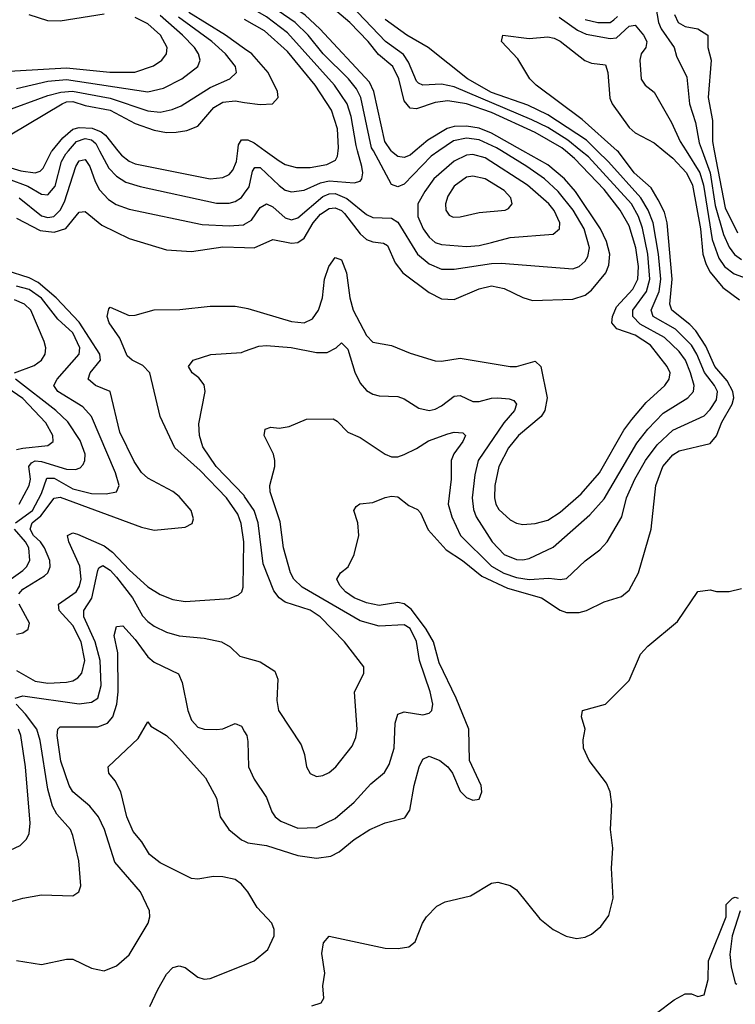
# Model space of a CAD drawing. Header units: inches. Extents: x 884549 to 1028252, y 526810 to 653624.
# Tile 112 of 256: x 949280 to 951570, y 547271 to 550419. Entities that reach past the tile are written whole.
import ezdxf

# ---------------------------------------------------------------- set-up
doc = ezdxf.new("R2010")
doc.units = ezdxf.units.IN
doc.header["$MEASUREMENT"] = 0
for name, color, linetype in [('A9544', 7, 'Continuous'), ('A9545', 7, 'Continuous'), ('A9554', 7, 'Continuous'), ('A9555', 7, 'Continuous')]:
    doc.layers.add(name, color=color, linetype=linetype)

msp = doc.modelspace()

# ---------------------------------------------------------------- linework, layer by layer
at = {"layer": 'A9544', "color": 5}
for points, elevation in [([(949230, 549951.8), (949283.7, 549936.3), (949330, 549929.5), (949345.2, 549934.8), (949355.1, 549944.9), (949382.2, 549997.8), (949384, 550000)], 2480), ([(949243.6, 549910), (949306.4, 549886.4), (949350, 549861.3), (949370, 549859.2), (949393.3, 549886.7), (949414.2, 549965.8), (949427.3, 549990), (949435.9, 550000)], 2460), ([(949535.7, 550000), (949564.9, 549944.9), (949590, 549919.2), (949620.1, 549900), (949665.5, 549885.5), (949910, 549832.3), (949950, 549832.9), (949970, 549838.3), (949990, 549851.1), (950000, 549865)], 2460), ([(949594.1, 550000), (949605.6, 549985.6), (949630, 549967.1), (949650, 549958.5), (949890, 549910.1), (949930, 549914.5), (949950, 549924.7), (949962.3, 549937.7), (949973.9, 549966.1), (949978.1, 550000)], 2480), ([(949278.3, 549850), (949350, 549791.9), (949370, 549786.3), (949389.7, 549790.3), (949409.8, 549810.2), (949423.2, 549836.8), (949459.2, 549950), (949470, 549967.7), (949490, 549972.2), (949504, 549950), (949521.4, 549901.4), (949535.7, 549875.7), (949564.5, 549844.5), (949588.6, 549828.6), (949630, 549813.4), (949864.1, 549764.1), (949950, 549760.1), (949996.6, 549763.4), (950000, 549765.5)], 2440), ([(949270, 549784.4), (949345.6, 549745.6), (949390, 549739.7), (949428.2, 549751.8), (949470, 549803.3), (949490, 549806), (949542.5, 549762.5), (949630, 549719.6), (949750, 549682.9), (949830, 549678.4), (949930, 549693.1), (950000, 549690.4)], 2420), ([(949276.8, 548583.2), (949290, 548598.4), (949359.3, 548640.7), (949369.9, 548650), (949377.4, 548670), (949376.1, 548690), (949359.4, 548730), (949347, 548750), (949324, 548770), (949313.5, 548790), (949319.7, 548810), (949347.6, 548832.4), (949390, 548888.8), (949410, 548892.9), (949670, 548796.4), (949710, 548786.6), (949810, 548796.2), (949832.1, 548807.9), (949836.6, 548823.4), (949829.3, 548850), (949790, 548895), (949770, 548910.3), (949690, 548953.2), (949670, 548971.6), (949646.1, 549006.1), (949600.8, 549100.8), (949569.9, 549229.9), (949523.1, 549250), (949499.2, 549270), (949505.7, 549290), (949538.2, 549330), (949536.5, 549350), (949470, 549452), (949396.9, 549530), (949338.9, 549578.9), (949310, 549594.3), (949236.9, 549616.9)], 2420), ([(949266.3, 548810), (949321, 548850), (949350, 548903.9), (949366.8, 548953.2), (949390, 548952.9), (949450, 548919.2), (949510, 548903.7), (949556.5, 548903.5), (949589.6, 548910), (949598.9, 548930), (949586.8, 548970), (949509.9, 549149.9), (949481.8, 549181.8), (949402.5, 549230), (949389.1, 549250), (949400.2, 549270), (949469.9, 549350), (949472.1, 549370), (949450, 549417.6), (949401.6, 549461.7), (949350, 549528.7), (949310, 549556.6), (949270, 549567.1)], 2440), ([(949263.2, 549290), (949326.6, 549313.4), (949349.9, 549330), (949361.5, 549350), (949363.7, 549370), (949358.5, 549390), (949315.6, 549490), (949295.3, 549510), (949263.3, 549523.3)], 2460), ([(949270, 548337.6), (949330, 548303.7), (949370, 548297.8), (949430, 548300.3), (949450, 548305.4), (949465.7, 548314.3), (949479, 548330), (949489, 548370), (949476.7, 548430), (949450, 548482), (949406.9, 548530), (949403.9, 548550), (949460.4, 548590), (949471.8, 548608.2), (949476.4, 548630), (949472.2, 548672.2), (949436.9, 548750), (949433.2, 548770), (949450, 548778.6), (949465.5, 548774.5), (949550, 548737), (949576.9, 548716.9), (949630, 548660.2), (949690, 548605.9), (949730, 548580.8), (949770, 548565.3), (949810, 548558.7), (949951.8, 548568.2), (949979.9, 548580.1), (949990.5, 548589.5), (949995.7, 548604.3), (949997.2, 548750), (949988.6, 548808.6), (949978.2, 548838.2), (949942, 548890), (949857.5, 548977.5), (949776.3, 549050), (949729.5, 549150), (949696, 549290), (949673.6, 549313.6), (949640.2, 549330), (949624.5, 549344.5), (949600.6, 549400.6), (949566.1, 549450), (949560.5, 549470), (949565, 549495), (949570, 549499.5), (949630, 549473.6), (949650, 549474.9), (949710, 549491.8), (949792.1, 549492.1), (949890, 549502.9), (949970, 549503.4), (950000, 549497.8)], 2380), ([(950000, 548895), (949998, 548898), (949908.6, 548990), (949866.6, 549053.4), (949855.2, 549090), (949853.5, 549126.5), (949873.7, 549230), (949870, 549251.8), (949853.8, 549273.8), (949831.8, 549290), (949820.5, 549310), (949835.1, 549330), (949891.7, 549348.3), (949990, 549355.5), (950000, 549359)], 2360), ([(949270, 549044.6), (949290, 549049.6), (949370, 549057.9), (949387.4, 549070), (949386.4, 549090), (949363.3, 549130), (949290, 549208.1), (949169.9, 549290)], 2480), ([(949278.1, 548870), (949310, 548930), (949314.3, 548950), (949309.4, 548990), (949317.9, 549002.1), (949330, 549008.4), (949350, 549006.4), (949430, 548981.8), (949458.6, 548981.4), (949473.5, 548986.5), (949483, 548997), (949488.8, 549010), (949489.1, 549030), (949473.8, 549073.8), (949433.6, 549133.6), (949396.2, 549170), (949266.7, 549270)], 2460), ([(949222.6, 548610), (949290, 548658.2), (949302.3, 548670), (949312.3, 548690), (949309.1, 548730), (949299, 548750), (949263.9, 548790)], 2440), ([(949265.9, 548250), (949290, 548257.3), (949470, 548231.8), (949510, 548236.6), (949529.9, 548250.1), (949541, 548290), (949537.2, 548370), (949521.5, 548430), (949485.4, 548510), (949485.1, 548530), (949510.8, 548569.2), (949530, 548658.4), (949533.7, 548666.3), (949546, 548674), (949570, 548659.4), (949590, 548636.6), (949640.6, 548570), (949673.4, 548513.4), (949690, 548494.3), (949710, 548480.4), (949750, 548460.6), (949790, 548449.1), (949870, 548441.9), (949926, 548430), (949953.4, 548413.4), (949984.4, 548384.4), (950000, 548380)], 2360), ([(949270, 548453.9), (949290, 548458.1), (949307.3, 548470), (949311.5, 548490), (949278.8, 548550)], 2420), ([(949270, 547410.9), (949350, 547397.7), (949430, 547415), (949450, 547415.1), (949510, 547385.8), (949550, 547377.2), (949590, 547393.4), (949630.9, 547429.1), (949690.8, 547530), (949696.8, 547550), (949695.4, 547570), (949667.1, 547630), (949585, 547725), (949551.7, 547830), (949531.8, 547870), (949504.2, 547904.2), (949450.5, 547950), (949438, 547970), (949411.3, 548048.7), (949399.5, 548130), (949402, 548150), (949410, 548158.3), (949530, 548157.6), (949561.3, 548170), (949578.6, 548190), (949591.2, 548230), (949595, 548270), (949594.5, 548394.5), (949582.6, 548450), (949590, 548479.3), (949610, 548480.8), (949650, 548437), (949690, 548381.4), (949710, 548364.4), (949787.8, 548327.8), (949799.9, 548299.9), (949818.2, 548210), (949830, 548179.6), (949850, 548156.5), (949870, 548150.3), (949910, 548149.1), (949930, 548151.5), (949970, 548168.6), (949990, 548160.6), (950000, 548142.1)], 2340), ([(949230, 547592.9), (949290.2, 547610.2), (949350, 547621.2), (949450, 547617.6), (949469.7, 547630.3), (949475.4, 547650), (949469.8, 547730), (949450.5, 547810), (949442.4, 547830), (949398.9, 547878.9), (949384.7, 547904.7), (949370, 547958.7), (949345.9, 548114.1), (949334.6, 548150), (949299, 548199), (949268.4, 548230)], 2360), ([(950000, 547642.9), (949990, 547655.3), (949970, 547669.3), (949930, 547678.7), (949900.5, 547679.5), (949850, 547670.8), (949830, 547672.9), (949730, 547723), (949710, 547737.7), (949695.7, 547750), (949671, 547790), (949643.4, 547823.4), (949622.9, 547870), (949603.7, 547950), (949585.1, 547985.1), (949565.4, 548010), (949563.5, 548030), (949659.6, 548120.4), (949690, 548174), (949699.8, 548159.8), (949750, 548130.3), (949770, 548111.3), (949874.6, 547994.6), (949910.3, 547930.3), (949921.8, 547870), (949949.6, 547830), (949990, 547796.7), (950000, 547791.9)], 2320), ([(949250, 547763.7), (949281.3, 547778.7), (949301.4, 547798.6), (949310, 547817.1), (949313.5, 547850), (949299.1, 548030), (949283.7, 548130), (949275.9, 548150)], 2380), ([(949696.7, 547263.3), (949722.4, 547317.6), (949750, 547367.2), (949770, 547388.6), (949790, 547393.8), (949810, 547387.9), (949850, 547357.4), (949870, 547351.5), (949890, 547353.1), (950000, 547397.2)], 2320)]:
    msp.add_lwpolyline(points, dxfattribs=dict(at, elevation=elevation))
at = {"layer": 'A9545', "color": 5}
for points, elevation in [([(949550, 550436.8), (949410, 550414.2), (949370, 550416), (949310, 550434.6)], 2580), ([(950000, 550326.2), (949939.1, 550370), (949821.8, 550441.8)], 2520), ([(949190, 550251.1), (949430, 550265.6), (949568.1, 550251.9), (949648.1, 550251.9), (949708.3, 550271.7), (949734.7, 550290), (949749.9, 550310), (949751.9, 550330), (949730.3, 550370), (949690, 550406.3), (949650, 550425.9)], 2580), ([(949230, 550125.6), (949370, 550176.8), (949412, 550188), (949449.2, 550190.8), (949570, 550167.8), (949690, 550127.4), (949730, 550123.3), (949768.4, 550131.6), (949796.3, 550143.7), (949890, 550202.4), (949952.4, 550230), (949973.8, 550250), (949970.5, 550270), (949939.1, 550310), (949895.1, 550350), (949787.8, 550427.8)], 2540), ([(949270, 550199.3), (949370, 550222.3), (949430, 550227.6), (949690, 550189.1), (949740.1, 550199.9), (949798.7, 550230), (949850, 550269.4), (949857.7, 550290), (949851.8, 550310), (949839.1, 550330), (949801.5, 550370), (949730, 550432.6)], 2560), ([(949250, 550051.4), (949416.5, 550150), (949430, 550156.5), (949450, 550157.6), (949490, 550145.1), (949570, 550130), (949650, 550087.2), (949710, 550065.5), (949750, 550059), (949780.3, 550059.6), (949815.1, 550064.9), (949850, 550079.3), (949901.7, 550138.3), (949930, 550155.4), (949970, 550159.3), (950000, 550155)], 2520), ([(949384, 550000), (949418.3, 550041.7), (949450, 550069.4), (949470, 550075), (949511.9, 550071.9), (949540.9, 550060.9), (949554.5, 550050), (949594.1, 550000)], 2480), ([(949435.9, 550000), (949461.8, 550030), (949490, 550039.5), (949510, 550034.7), (949523.3, 550023.3), (949535.7, 550000)], 2460), ([(949978.1, 550000), (949980.5, 550019.5), (949990, 550035.4), (950000, 550035.1)], 2480)]:
    msp.add_lwpolyline(points, dxfattribs=dict(at, elevation=elevation))
at = {"layer": 'A9554', "color": 5}
for points, elevation in [([(950000, 547791.9), (950010, 547787), (950070, 547778.2), (950170, 547746.1), (950230, 547738.4), (950275.7, 547744.2), (950302.2, 547757.8), (950350, 547797.8), (950400.4, 547830), (950450, 547850.8), (950512.6, 547867.4), (950528.8, 547891.2), (950542.6, 547970), (950558.5, 548030), (950570, 548054.4), (950590, 548064.3), (950624.9, 548050), (950650.2, 548030), (950665.4, 548010), (950690, 547952.2), (950710, 547931.6), (950730, 547923.6), (950750, 547927.2), (950758.7, 547950), (950756.5, 547970), (950719.1, 548050), (950716.9, 548150), (950676.8, 548250), (950622.4, 548362.4), (950604, 548430), (950581, 548470), (950533.7, 548533.7), (950510, 548551.6), (950490, 548555.6), (950430, 548546.5), (950390, 548554.7), (950350.8, 548570), (950322.3, 548590), (950304.1, 548610), (950295.1, 548630), (950306.6, 548650), (950331.6, 548670), (950350.9, 548709.1), (950365.1, 548770), (950362.4, 548810), (950349.6, 548850), (950356.9, 548863.1), (950368.9, 548871.1), (950410, 548875.4), (950450, 548891.2), (950470, 548895.5), (950490, 548893.4), (950525.4, 548865.4), (950553.1, 548853.1), (950562.2, 548842.2), (950587.6, 548787.6), (950644.5, 548724.5), (950696.8, 548690), (950759.3, 548639.3), (950841.2, 548601.2), (950950, 548570.4), (951010, 548531.1), (951030, 548523.5), (951070, 548523.3), (951094.2, 548530), (951150, 548557.7), (951205.5, 548574.5), (951230, 548594.9), (951260.4, 548650), (951300.7, 548790), (951315.8, 548930), (951338.3, 548990), (951370, 549027.7), (951390, 549040.3), (951490, 549064), (951510, 549088.8), (951527.3, 549132.7), (951559.6, 549190), (951564.9, 549210), (951562.6, 549230), (951544.2, 549264.2), (951504.7, 549310), (951475.7, 549375.7), (951444.3, 549424.3), (951425, 549445), (951367, 549490), (951360.3, 549510), (951367.6, 549590), (951352.3, 549770), (951343.4, 549803.4), (951323.7, 549843.7), (951301.3, 549881.3), (951246.6, 549930), (951196.4, 549996.4), (951192.4, 550000)], 2320), ([(950000, 549359), (950045.2, 549374.8), (950070, 549377.7), (950148.6, 549371.4), (950230, 549355.3), (950264.5, 549355.5), (950292.8, 549370), (950310, 549386), (950330, 549365.5), (950352.6, 549292.6), (950370, 549257.3), (950390, 549233.5), (950410, 549221.9), (950430, 549216.6), (950490, 549214.7), (950510, 549207.2), (950557.5, 549177.5), (950590, 549169.6), (950610, 549174), (950630, 549185), (950670, 549215.8), (950690, 549217.2), (950730, 549198), (950750, 549197.9), (950790, 549209), (950810, 549209.7), (950846.9, 549206.8), (950861.3, 549201.3), (950869.5, 549190), (950863.4, 549170), (950829.1, 549130), (950747.4, 549010), (950736.3, 548963.7), (950728.2, 548890), (950732.5, 548852.5), (950740.9, 548830), (950792.4, 548750), (950830, 548708.9), (950870, 548692.7), (950890, 548691.5), (950910, 548696.4), (950987.7, 548732.2), (951104.3, 548835.7), (951150, 548886.8), (951255.2, 549064.8), (951290, 549110.1), (951339.3, 549160.7), (951418.4, 549210), (951436.1, 549230), (951438.3, 549250), (951426.9, 549290), (951410.4, 549330), (951390, 549358), (951343.1, 549403.1), (951265.6, 549445.6), (951242.2, 549470), (951242.4, 549490), (951285.9, 549550), (951296.4, 549590), (951290.5, 549670), (951273, 549753), (951259.9, 549790), (951237.8, 549830), (951100.2, 549980.2), (951076.1, 550000)], 2360), ([(950000, 549765.5), (950021.4, 549778.6), (950050, 549818.3), (950070, 549830.7), (950090, 549820.4), (950130, 549785.5), (950150, 549778.9), (950170, 549785.6), (950250, 549854.3), (950270, 549862.9), (950290, 549863), (950327.4, 549847.4), (950390, 549796.5), (950410, 549786.3), (950470, 549784.4), (950490, 549771.6), (950552.8, 549670), (950590, 549638.4), (950630, 549621.6), (950670, 549621.2), (950790, 549640.1), (950821.1, 549641.1), (951050, 549623.1), (951070, 549630.1), (951090, 549647.3), (951097.9, 549662.1), (951103, 549690), (951086.2, 549750), (951051.5, 549810), (951003.2, 549870), (950959, 549910), (950902.7, 549950), (950822.1, 550000)], 2440), ([(950000, 548142.1), (950006.5, 548130), (950010, 548110.6), (950011.8, 548030), (950030, 547990.3), (950070, 547931.5), (950086.5, 547886.5), (950097.8, 547870), (950116.2, 547856.2), (950170, 547834.1), (950230, 547836), (950290, 547864.7), (950350, 547916.6), (950404.2, 547975.8), (950447.9, 548012.1), (950462.8, 548037.2), (950478.6, 548090), (950481.1, 548170), (950490, 548198), (950510, 548206), (950570, 548196.3), (950590, 548202), (950598.5, 548210), (950602.3, 548230), (950593.9, 548270), (950559.2, 548370), (950550, 548431), (950530, 548472), (950510, 548484.6), (950430, 548480.3), (950370, 548497.4), (950184.5, 548604.5), (950157, 548630), (950146.9, 548650), (950124.7, 548730), (950113.6, 548813.6), (950081.2, 548910), (950080.4, 548930), (950096.9, 548990), (950096.4, 549010), (950092.2, 549030), (950062.6, 549090), (950065.2, 549110), (950083.7, 549116.3), (950110, 549113.4), (950142, 549118), (950198.3, 549141.7), (950283, 549143), (950295.6, 549135.6), (950330, 549100.3), (950370, 549082.8), (950449.5, 549029.5), (950470, 549021.1), (950490, 549021.5), (950510, 549029.3), (950550, 549047.9), (950587.8, 549072.2), (950650, 549094.5), (950670, 549100.1), (950698.3, 549098.3), (950707.2, 549090), (950698, 549070), (950669.1, 549030.9), (950660.8, 549010), (950660.8, 548950), (950651.6, 548870), (950662.6, 548830), (950690.9, 548770), (950790, 548672.2), (950829.6, 548649.6), (950870, 548636), (950910, 548629.1), (950973, 548633), (951010, 548628.7), (951030, 548632.7), (951090, 548688.5), (951136.2, 548723.8), (951159.8, 548750), (951207.1, 548830), (951222.1, 548890), (951248.3, 548950), (951282.6, 549010), (951320, 549060), (951370, 549106.2), (951470, 549152.5), (951490, 549172.6), (951510, 549204.1), (951512.8, 549230), (951503.2, 549250), (951471.2, 549291.2), (951447.5, 549350), (951430, 549378.6), (951378.3, 549430), (951307.4, 549470), (951301, 549490), (951326.8, 549550), (951331.9, 549590), (951324.1, 549670), (951306.8, 549770), (951291.3, 549810), (951267.8, 549850), (951164.3, 549964.3), (951128, 550000)], 2340), ([(950000, 549497.8), (950010, 549495.9), (950150, 549453.8), (950190, 549450.1), (950216.9, 549463.1), (950236.2, 549490), (950249.5, 549530), (950255.3, 549590), (950269.5, 549630), (950290, 549658.4), (950310, 549651.8), (950326.2, 549610), (950336.7, 549530), (950347.7, 549490), (950390, 549409.2), (950410, 549388.4), (950470, 549377.8), (950530, 549353.1), (950610, 549328), (950630, 549326.8), (950690, 549336.8), (950850, 549310.1), (950870.1, 549310.1), (950930, 549326.8), (950947.4, 549310), (950968.1, 549210), (950960.4, 549170), (950948.5, 549150), (950876.1, 549090), (950844.2, 549050), (950813.5, 548990), (950800.9, 548930), (950799.3, 548890), (950803.7, 548870), (950813.4, 548853.4), (950850, 548820.4), (950870, 548809.5), (950890, 548805.1), (950930, 548807.9), (950970, 548818.5), (951010, 548844.2), (951076.6, 548903.4), (951135.5, 548970), (951213.7, 549106.3), (951238.7, 549141.3), (951285.3, 549194.7), (951344.1, 549250), (951358.6, 549270), (951361.7, 549290), (951352.3, 549310), (951298.6, 549378.6), (951250, 549410.2), (951190.5, 549430.5), (951175.1, 549450), (951177.4, 549470), (951190, 549501.5), (951242.2, 549557.8), (951258.2, 549590), (951260.7, 549630), (951252.1, 549690), (951230, 549759.9), (951201.3, 549810), (951150, 549876), (951055.9, 549975.9), (951026.7, 550000)], 2380), ([(950000, 549690.4), (950030, 549689.2), (950090, 549716.1), (950150, 549704.9), (950170, 549706.6), (950190, 549721.1), (950219, 549770), (950243.1, 549796.9), (950270, 549815.5), (950290, 549817.5), (950310, 549808.8), (950319.5, 549799.5), (950370, 549734.5), (950390, 549716), (950410, 549708.6), (950444.8, 549704.8), (950456.7, 549696.7), (950481.5, 549641.5), (950505.9, 549610), (950590, 549546.9), (950630, 549526.3), (950670, 549524.6), (950750, 549559.1), (950790, 549568), (950830, 549559.9), (950890, 549530.7), (950920.9, 549520.9), (951050, 549526), (951090, 549538.7), (951110, 549554.4), (951156, 549610), (951165.7, 549634.3), (951168.3, 549670), (951157.8, 549710), (951138.8, 549750), (951058.7, 549870), (951023.2, 549910), (950970, 549954.7), (950889.8, 550000)], 2420), ([(950000, 549865), (950014.7, 549885.3), (950025.4, 549934.6), (950032.9, 549947.1), (950050, 549947), (950110, 549889.3), (950130, 549874.6), (950150, 549868.4), (950190, 549874.4), (950242.6, 549897.4), (950270, 549904.5), (950350, 549897.6), (950370, 549903.2), (950375.3, 549910), (950378.3, 549930), (950375.1, 549950), (950361.1, 550000)], 2460), ([(950065.3, 550000), (950110, 549968.1), (950130, 549956.5), (950166.1, 549946.1), (950210, 549946.7), (950263.4, 549956.6), (950290.2, 549969.8), (950296.9, 549983.1), (950299.2, 550000)], 2480), ([(950621.5, 550000), (950596.7, 549983.3), (950510, 549893.6), (950490, 549884.3), (950470, 549891.9), (950411.8, 550000)], 2440), ([(950546.1, 550000), (950530, 549986.1), (950510, 549978.1), (950490, 549981.7), (950470, 549997.5), (950468.3, 550000)], 2420), ([(951340.9, 550000), (951370, 549976.1), (951413.7, 549930), (951433.4, 549890), (951458.9, 549750), (951465.9, 549670), (951476.4, 549636.4), (951490, 549611.4), (951530, 549562.4), (951583.5, 549523.5)], 2320), ([(951412.4, 550000), (951456.6, 549930), (951468.1, 549890), (951496.1, 549716.1), (951516.9, 549656.9), (951535.8, 549630), (951566.9, 549606.9), (951654.6, 549574.6)], 2340), ([(951463.7, 550000), (951489.4, 549929.4), (951505.3, 549825.3), (951532, 549732), (951550, 549691.6), (951568, 549668), (951590, 549652.6)], 2360), ([(951502.6, 550000), (951538.1, 549818.1), (951577.4, 549737.4)], 2380), ([(950000, 548380), (950050, 548365.6), (950096.3, 548336.3), (950106.6, 548310), (950102.6, 548242.6), (950108.4, 548210), (950180.3, 548100.3), (950191.4, 548070), (950197.4, 548030), (950210, 548008.5), (950230, 547999.5), (950250, 548002.3), (950270, 548011.7), (950292, 548030), (950343.6, 548096.4), (950356.2, 548123.8), (950359.9, 548150), (950351.6, 548268.4), (950381.1, 548330), (950381.1, 548350), (950319.9, 548430), (950241.1, 548510), (950210, 548530.9), (950130, 548556.9), (950110.9, 548570.9), (950093.3, 548593.3), (950059.2, 548679.2), (950043.1, 548810), (950030.8, 548850), (950000, 548895)], 2360), ([(950214.6, 547265.4), (950244.7, 547275.3), (950253.3, 547290), (950249.8, 547329.8), (950256.8, 547370), (950246.8, 547433.3), (950252.7, 547467.3), (950270, 547488.5), (950450, 547450.3), (950491.3, 547448.7), (950525.1, 547454.9), (950545.2, 547470), (950569.5, 547530), (950582, 547550), (950615.2, 547584.8), (950642, 547598), (950722.2, 547617.8), (950790, 547658.4), (950810, 547661.3), (950849.6, 547650.4), (950870, 547636.5), (950944.2, 547544.2), (950987.5, 547510), (951028.4, 547488.4), (951061.5, 547481.5), (951090, 547485.2), (951110, 547495), (951140.2, 547519.8), (951165.6, 547554.4), (951179.3, 547610), (951173.5, 547706.5), (951178.2, 547770), (951170.7, 547830), (951175.4, 547910), (951169.8, 547950), (951157.9, 547977.9), (951102.6, 548050), (951084.2, 548090), (951083.3, 548116.7), (951089.6, 548150), (951077.6, 548190), (951080.9, 548210), (951154.5, 548230), (951230, 548306.3), (951266.9, 548390), (951290, 548416.1), (951384.9, 548495), (951450, 548591), (951490, 548596), (951510, 548591), (951550, 548590.8), (951590, 548600.7)], 2280), ([(950000, 547397.2), (950030, 547409.2), (950074.5, 547445.5), (950093.9, 547490), (950094.5, 547510), (950087.1, 547530), (950040.1, 547580.1), (950010.4, 547630), (950000, 547642.9)], 2320), ([(951318, 547242), (951374.6, 547285.4), (951410, 547304.7), (951430, 547304.7), (951450, 547296), (951470, 547301), (951483, 547350), (951484.4, 547410), (951540.4, 547550), (951540.7, 547590), (951561.2, 547610), (951570, 547613.4), (951578.8, 547610)], 2260), ([(951585.3, 547570), (951560.2, 547490), (951552.9, 547430), (951556.5, 547390), (951570, 547338), (951575.3, 547335.3)], 2260)]:
    msp.add_lwpolyline(points, dxfattribs=dict(at, elevation=elevation))
for points, elevation in [([(950730, 549987.8), (950710, 549986), (950670, 549967.4), (950605.8, 549910), (950576.5, 549870), (950554.6, 549830), (950554.2, 549790), (950570.9, 549750), (950590, 549723.9), (950610, 549707.2), (950630, 549700.3), (950710, 549693.5), (950750, 549697.1), (950790, 549707.3), (950850, 549722.3), (950987, 549733), (951008, 549750), (951008.7, 549770), (950990, 549809.1), (950973.6, 549830), (950905, 549890), (950770, 549977.2)], 2460), ([(950730, 549919.3), (950710, 549915.6), (950670, 549887), (950650, 549855), (950642.3, 549830), (950643.5, 549810), (950654.3, 549794.3), (950667.7, 549787.7), (950690, 549788.7), (950750, 549803.2), (950833.3, 549810), (950844.6, 549815.4), (950856.2, 549830), (950851.6, 549850), (950830, 549873.6), (950770, 549910.6)], 2480)]:
    msp.add_lwpolyline(points, close=True, dxfattribs=dict(at, elevation=elevation))
at = {"layer": 'A9555', "color": 5}
for points, elevation in [([(951076.1, 550000), (951034.3, 550034.3), (950970, 550074.2), (950919.3, 550099.3), (950670, 550204.7), (950630, 550212.6), (950570, 550209.5), (950556.7, 550216.7), (950550, 550222.3), (950523.8, 550283.8), (950508, 550308), (950451, 550350), (950362.5, 550442.5), (950263.9, 550523.9), (950190, 550567.5), (950090, 550643.5), (950000, 550701.1)], 2360), ([(951026.7, 550000), (951014.5, 550010), (950930, 550058.7), (950790, 550122.5), (950710.1, 550150), (950650, 550160.1), (950610, 550154.1), (950550, 550134.5), (950530, 550136.6), (950510, 550159.8), (950493, 550230), (950474.1, 550270), (950428.3, 550308.3), (950395.6, 550350), (950336.9, 550410), (950247.4, 550487.4), (950170, 550538.3), (950110, 550587.8), (950069.6, 550610), (950000, 550661.8)], 2380), ([(950468.3, 550000), (950448.4, 550030), (950413, 550190), (950399.9, 550219.9), (950240.6, 550390), (950193.5, 550433.5), (950070, 550519.1), (950000.6, 550560.6), (950000, 550561.1)], 2420), ([(950411.8, 550000), (950406.4, 550010), (950372, 550170), (950358.2, 550198.2), (950332.7, 550230), (950251.2, 550310), (950203.4, 550370), (950161.5, 550410), (950070, 550473.1), (950000, 550512.4)], 2440), ([(950361.1, 550000), (950356.5, 550016.5), (950341.3, 550110), (950327.6, 550150), (950287.4, 550210), (950137.6, 550377.6), (950070, 550428.5), (950000, 550468.5)], 2460), ([(951310.8, 550490.8), (951323.9, 550410), (951332.4, 550390), (951374.7, 550330), (951382.2, 550302.2), (951415.3, 550235.3), (951423.7, 550150), (951443, 550090), (951454.3, 550025.7), (951463.7, 550000)], 2360), ([(950299.2, 550000), (950300.6, 550010), (950296.8, 550070), (950278.4, 550130), (950225.8, 550210), (950137.6, 550317.6), (950063.4, 550383.4), (950000, 550420.2)], 2480), ([(951128, 550000), (951093.7, 550033.7), (950970, 550114.7), (950906.2, 550146.2), (950790, 550186.6), (950712.9, 550230), (950587, 550330), (950519.3, 550370), (950450, 550419.4)], 2340), ([(951006.9, 550426.9), (951065.4, 550385.4), (951093.2, 550373.2), (951170, 550359.2), (951190, 550361.7), (951230, 550398.9), (951250, 550401.7), (951276.1, 550370), (951286.8, 550350), (951284.3, 550330), (951269, 550310), (951264.8, 550290), (951268.8, 550228.8), (951282, 550210), (951310, 550188), (951366, 550090), (951393.4, 550030), (951412.4, 550000)], 2340), ([(951090, 550420.4), (951130, 550410.8), (951170, 550410.1), (951181.6, 550418.4), (951192.8, 550430)], 2360), ([(951375.5, 550435.5), (951386.9, 550410), (951410, 550397.1), (951450.2, 550390), (951482.1, 550370), (951482.5, 550330), (951492.6, 550290), (951483.8, 550170), (951496.8, 550096.8), (951496.7, 550030), (951502.6, 550000)], 2380), ([(951192.4, 550000), (951079.9, 550099.9), (950932.8, 550210), (950913, 550230), (950874.6, 550294.6), (950822, 550350), (950826, 550370), (950910, 550359.5), (950970, 550364.9), (950990, 550360.2), (951010, 550350.1), (951088.6, 550288.6), (951110, 550280.1), (951155, 550275), (951162.6, 550250), (951168.4, 550168.4), (951175.8, 550150), (951230, 550075), (951250, 550058), (951310, 550025.5), (951340.9, 550000)], 2320), ([(950000, 550155), (950050, 550147.8), (950089.3, 550150), (950107.5, 550170), (950104.8, 550190), (950075.6, 550250), (950022.5, 550310), (950000, 550326.2)], 2520), ([(950889.8, 550000), (950790, 550056.4), (950750, 550072.4), (950710, 550078.8), (950670, 550078.1), (950648.3, 550071.7), (950585.8, 550034.2), (950546.1, 550000)], 2420), ([(950000, 550035.1), (950010, 550034.9), (950030, 550025.2), (950065.3, 550000)], 2480), ([(950822.1, 550000), (950805.9, 550010), (950750, 550035.1), (950710, 550040.2), (950668.4, 550031.6), (950621.5, 550000)], 2440)]:
    msp.add_lwpolyline(points, dxfattribs=dict(at, elevation=elevation))

doc.saveas('drawing.dxf')
